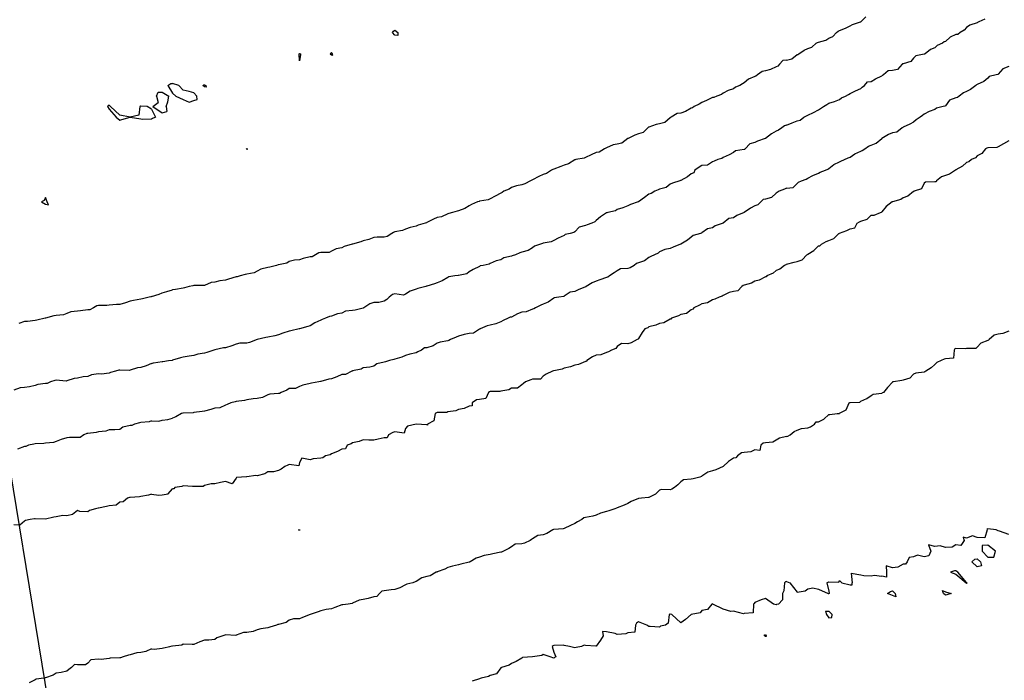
# Model space of a CAD drawing. Header units: inches. Extents: x 158323 to 160611, y 432808 to 437248.
# Tile 173 of 228: x 159688 to 159735, y 436860 to 436891. Entities that reach past the tile are written whole.
import ezdxf

# ---------------------------------------------------------------- set-up
doc = ezdxf.new("R2010")
doc.units = ezdxf.units.IN
doc.header["$MEASUREMENT"] = 0
doc.linetypes.add('CENTER', pattern=[0])
for name, color, linetype, lineweight in [('Hoogtelijn-bestaand 10.00 M', 7, 'Continuous', 15), ('Hoogtelijn-bestaand 11.00 M', 7, 'Continuous', 15), ('Hoogtelijn-bestaand 12.00 M', 7, 'Continuous', 15), ('Hoogtelijn-bestaand 6.00 M', 7, 'Continuous', 15), ('Hoogtelijn-bestaand 7.00 M', 7, 'Continuous', 15), ('Hoogtelijn-bestaand 8.00 M', 7, 'Continuous', 15), ('Hoogtelijn-bestaand 9.00 M', 7, 'Continuous', 15), ('Profielen', 3, 'Continuous', 60)]:
    doc.layers.add(name, color=color, linetype=linetype, lineweight=lineweight)

msp = doc.modelspace()

# ---------------------------------------------------------------- linework, layer by layer
at = {"layer": 'Hoogtelijn-bestaand 10.00 M', "color": 252, "linetype": 'Continuous', "lineweight": 25}
for p, q in [((159728.443, 436888.557, 10), (159728.75, 436888.711, 10)), ((159727.827, 436888.173, 10), (159727.931, 436888.25, 10)), ((159727.931, 436888.25, 10), (159728.077, 436888.423, 10)), ((159728.077, 436888.423, 10), (159728.25, 436888.443, 10)), ((159728.25, 436888.443, 10), (159728.443, 436888.557, 10)), ((159726.838, 436887.662, 10), (159727.038, 436887.75, 10)), ((159727.038, 436887.75, 10), (159727.177, 436887.823, 10)), ((159727.177, 436887.823, 10), (159727.25, 436887.865, 10)), ((159727.25, 436887.865, 10), (159727.508, 436887.992, 10)), ((159727.508, 436887.992, 10), (159727.75, 436888.103, 10)), ((159727.75, 436888.103, 10), (159727.827, 436888.173, 10)), ((159725.995, 436887.25, 10), (159726.155, 436887.345, 10)), ((159726.155, 436887.345, 10), (159726.25, 436887.422, 10)), ((159726.25, 436887.422, 10), (159726.511, 436887.489, 10)), ((159726.511, 436887.489, 10), (159726.75, 436887.583, 10)), ((159726.75, 436887.583, 10), (159726.838, 436887.662, 10)), ((159725.072, 436886.75, 10), (159725.185, 436886.815, 10)), ((159725.185, 436886.815, 10), (159725.25, 436886.845, 10)), ((159725.25, 436886.845, 10), (159725.529, 436886.971, 10)), ((159725.529, 436886.971, 10), (159725.75, 436887.098, 10)), ((159725.75, 436887.098, 10), (159725.845, 436887.155, 10)), ((159725.845, 436887.155, 10), (159725.995, 436887.25, 10)), ((159724.25, 436886.377, 10), (159724.519, 436886.482, 10)), ((159724.519, 436886.482, 10), (159724.75, 436886.586, 10)), ((159724.75, 436886.586, 10), (159724.89, 436886.61, 10)), ((159724.89, 436886.61, 10), (159725.072, 436886.75, 10)), ((159694.35, 436875.15, 10), (159694.75, 436875.202, 10)), ((159694.75, 436875.202, 10), (159694.785, 436875.215, 10)), ((159694.785, 436875.215, 10), (159695.054, 436875.25, 10)), ((159695.054, 436875.25, 10), (159695.223, 436875.277, 10)), ((159695.223, 436875.277, 10), (159695.25, 436875.279, 10)), ((159694.25, 436875.122, 10), (159694.35, 436875.15, 10))]:
    msp.add_line(p, q, dxfattribs=at)
for points in [[(159733.613, 436891.387, 10), (159733.334, 436891.25, 10), (159733.271, 436891.229, 10), (159733.25, 436891.214, 10), (159732.903, 436891.097, 10), (159732.75, 436890.982, 10), (159732.637, 436890.863, 10), (159732.454, 436890.75, 10), (159732.334, 436890.666, 10), (159732.25, 436890.657, 10), (159731.971, 436890.529, 10), (159731.75, 436890.321, 10), (159731.69, 436890.31, 10), (159731.619, 436890.25, 10), (159731.361, 436890.139, 10), (159731.25, 436890.032, 10), (159731.048, 436889.952, 10), (159730.803, 436889.75, 10), (159730.766, 436889.734, 10), (159730.75, 436889.724, 10), (159730.355, 436889.645, 10), (159730.25, 436889.533, 10), (159730.117, 436889.383, 10), (159729.75, 436889.279, 10), (159729.726, 436889.274, 10), (159729.715, 436889.25, 10), (159729.495, 436889.005, 10), (159729.25, 436888.956, 10), (159729.052, 436888.948, 10), (159728.825, 436888.75, 10), (159728.783, 436888.717, 10), (159728.75, 436888.711, 10)], [(159724.25, 436886.377, 10), (159724.15, 436886.35, 10), (159724.021, 436886.25, 10), (159723.863, 436886.137, 10), (159723.75, 436886.088, 10), (159723.534, 436885.966, 10), (159723.25, 436885.753, 10), (159723.248, 436885.753, 10), (159723.244, 436885.75, 10), (159722.882, 436885.619, 10), (159722.75, 436885.557, 10), (159722.513, 436885.487, 10), (159722.293, 436885.25, 10), (159722.274, 436885.226, 10), (159722.25, 436885.223, 10), (159721.839, 436885.161, 10), (159721.75, 436885.089, 10), (159721.53, 436884.97, 10), (159721.25, 436884.848, 10), (159721.196, 436884.804, 10), (159721.004, 436884.75, 10), (159720.823, 436884.677, 10), (159720.75, 436884.644, 10), (159720.507, 436884.493, 10), (159720.25, 436884.463, 10), (159720.116, 436884.384, 10), (159719.912, 436884.25, 10), (159719.876, 436884.124, 10), (159719.75, 436884.07, 10), (159719.562, 436883.938, 10), (159719.25, 436883.761, 10), (159719.244, 436883.756, 10), (159719.215, 436883.75, 10), (159718.861, 436883.639, 10), (159718.75, 436883.582, 10), (159718.565, 436883.435, 10), (159718.25, 436883.349, 10), (159718.184, 436883.316, 10), (159718.021, 436883.25, 10), (159717.849, 436883.151, 10), (159717.75, 436883.115, 10), (159717.537, 436882.963, 10), (159717.25, 436882.753, 10), (159717.248, 436882.752, 10), (159717.241, 436882.75, 10), (159716.87, 436882.63, 10), (159716.75, 436882.562, 10), (159716.523, 436882.477, 10), (159716.25, 436882.385, 10), (159716.166, 436882.334, 10), (159715.807, 436882.25, 10), (159715.762, 436882.238, 10), (159715.75, 436882.23, 10), (159715.454, 436882.046, 10), (159715.25, 436881.872, 10), (159715.185, 436881.815, 10), (159715.052, 436881.75, 10), (159714.833, 436881.667, 10), (159714.75, 436881.631, 10), (159714.447, 436881.553, 10), (159714.25, 436881.341, 10), (159714.198, 436881.302, 10), (159714.024, 436881.25, 10), (159713.795, 436881.205, 10), (159713.75, 436881.163, 10), (159713.466, 436881.034, 10), (159713.25, 436880.931, 10), (159713.132, 436880.868, 10), (159712.75, 436880.795, 10), (159712.719, 436880.781, 10), (159712.625, 436880.75, 10), (159712.342, 436880.658, 10), (159712.25, 436880.578, 10), (159712.04, 436880.46, 10), (159711.75, 436880.378, 10), (159711.658, 436880.342, 10), (159711.44, 436880.25, 10), (159711.292, 436880.208, 10), (159711.25, 436880.187, 10), (159710.899, 436880.101, 10), (159710.75, 436880.008, 10), (159710.53, 436879.97, 10), (159710.25, 436879.847, 10), (159710.195, 436879.805, 10), (159709.917, 436879.75, 10), (159709.777, 436879.723, 10), (159709.75, 436879.695, 10), (159709.45, 436879.55, 10), (159709.25, 436879.445, 10), (159709.149, 436879.351, 10), (159708.75, 436879.274, 10), (159708.733, 436879.267, 10), (159708.583, 436879.25, 10), (159708.291, 436879.21, 10), (159708.25, 436879.184, 10), (159707.978, 436879.022, 10), (159707.75, 436878.924, 10), (159707.621, 436878.879, 10), (159707.25, 436878.765, 10), (159707.24, 436878.761, 10), (159707.205, 436878.75, 10), (159706.837, 436878.664, 10), (159706.75, 436878.629, 10), (159706.47, 436878.53, 10), (159706.25, 436878.39, 10), (159706.153, 436878.347, 10), (159705.75, 436878.404, 10), (159705.632, 436878.368, 10), (159705.474, 436878.25, 10), (159705.368, 436878.132, 10), (159705.25, 436878.061, 10), (159704.996, 436878.004, 10), (159704.75, 436877.989, 10), (159704.573, 436877.927, 10), (159704.284, 436877.75, 10), (159704.261, 436877.739, 10), (159704.25, 436877.735, 10), (159703.868, 436877.633, 10), (159703.75, 436877.625, 10), (159703.419, 436877.581, 10), (159703.25, 436877.496, 10), (159703.034, 436877.466, 10), (159702.75, 436877.358, 10), (159702.665, 436877.335, 10), (159702.464, 436877.25, 10), (159702.31, 436877.19, 10), (159702.25, 436877.165, 10), (159701.963, 436877.037, 10), (159701.75, 436876.896, 10), (159701.642, 436876.858, 10), (159701.25, 436876.758, 10), (159701.245, 436876.755, 10), (159701.224, 436876.75, 10), (159700.839, 436876.661, 10), (159700.75, 436876.647, 10), (159700.449, 436876.551, 10), (159700.25, 436876.467, 10), (159700.071, 436876.429, 10), (159699.75, 436876.359, 10), (159699.658, 436876.342, 10), (159699.25, 436876.253, 10), (159699.248, 436876.252, 10), (159699.243, 436876.25, 10), (159698.888, 436876.112, 10), (159698.75, 436876.081, 10), (159698.432, 436876.068, 10), (159698.25, 436876.023, 10), (159698.051, 436875.949, 10), (159697.75, 436875.859, 10), (159697.653, 436875.847, 10), (159697.25, 436875.767, 10), (159697.238, 436875.762, 10), (159697.203, 436875.75, 10), (159696.866, 436875.634, 10), (159696.75, 436875.605, 10), (159696.439, 436875.562, 10), (159696.25, 436875.5, 10), (159696.039, 436875.461, 10), (159695.75, 436875.42, 10), (159695.623, 436875.377, 10), (159695.25, 436875.279, 10)], [(159694.25, 436875.122, 10), (159694, 436875, 10), (159693.75, 436874.922, 10), (159693.589, 436874.911, 10), (159693.25, 436874.796, 10), (159693.215, 436874.785, 10), (159692.75, 436874.802, 10), (159692.704, 436874.796, 10), (159692.554, 436874.75, 10), (159692.316, 436874.684, 10), (159692.25, 436874.665, 10), (159691.891, 436874.609, 10), (159691.75, 436874.619, 10), (159691.415, 436874.585, 10), (159691.25, 436874.507, 10), (159691.018, 436874.482, 10), (159690.75, 436874.429, 10), (159690.597, 436874.403, 10), (159690.25, 436874.296, 10), (159690.219, 436874.281, 10), (159689.75, 436874.323, 10), (159689.691, 436874.309, 10), (159689.479, 436874.25, 10), (159689.324, 436874.176, 10), (159689.25, 436874.176, 10), (159688.877, 436874.123, 10), (159688.75, 436874.08, 10), (159688.493, 436874.007, 10), (159688.25, 436873.98, 10), (159688.042, 436873.958, 10), (159687.75, 436873.857, 10)]]:
    msp.add_polyline3d(points, dxfattribs=at)
at = {"layer": 'Hoogtelijn-bestaand 11.00 M', "color": 252, "linetype": 'Continuous', "lineweight": 25}
for p, q in [((159727.75, 436891.254, 11), (159728, 436891.5, 11)), ((159727.038, 436890.962, 11), (159727.25, 436891.073, 11)), ((159727.25, 436891.073, 11), (159727.364, 436891.136, 11)), ((159727.364, 436891.136, 11), (159727.74, 436891.25, 11)), ((159727.74, 436891.25, 11), (159727.748, 436891.252, 11)), ((159727.748, 436891.252, 11), (159727.75, 436891.254, 11)), ((159726.25, 436890.491, 11), (159726.434, 436890.566, 11)), ((159726.434, 436890.566, 11), (159726.602, 436890.75, 11)), ((159726.602, 436890.75, 11), (159726.688, 436890.812, 11)), ((159726.688, 436890.812, 11), (159726.75, 436890.855, 11)), ((159726.75, 436890.855, 11), (159727.038, 436890.962, 11)), ((159725.25, 436890, 11), (159725.439, 436890.061, 11)), ((159725.439, 436890.061, 11), (159725.648, 436890.25, 11)), ((159725.648, 436890.25, 11), (159725.714, 436890.286, 11)), ((159725.714, 436890.286, 11), (159725.75, 436890.301, 11)), ((159725.75, 436890.301, 11), (159726.104, 436890.396, 11)), ((159726.104, 436890.396, 11), (159726.25, 436890.491, 11)), ((159724.495, 436889.505, 11), (159724.75, 436889.707, 11)), ((159724.75, 436889.707, 11), (159724.78, 436889.72, 11)), ((159724.78, 436889.72, 11), (159724.825, 436889.75, 11)), ((159724.825, 436889.75, 11), (159725.079, 436889.921, 11)), ((159725.079, 436889.921, 11), (159725.25, 436890, 11)), ((159724.25, 436889.446, 11), (159724.495, 436889.505, 11)), ((159694.609, 436878.391, 11), (159694.75, 436878.451, 11)), ((159694.75, 436878.451, 11), (159694.98, 436878.52, 11)), ((159694.98, 436878.52, 11), (159695.25, 436878.602, 11)), ((159694.25, 436878.273, 11), (159694.609, 436878.391, 11))]:
    msp.add_line(p, q, dxfattribs=at)
for points in [[(159724.25, 436889.446, 11), (159724.068, 436889.432, 11), (159723.911, 436889.25, 11), (159723.841, 436889.159, 11), (159723.75, 436889.128, 11), (159723.492, 436889.008, 11), (159723.25, 436888.945, 11), (159723.094, 436888.906, 11), (159722.881, 436888.75, 11), (159722.802, 436888.698, 11), (159722.75, 436888.672, 11), (159722.448, 436888.552, 11), (159722.25, 436888.376, 11), (159722.172, 436888.328, 11), (159722.037, 436888.25, 11), (159721.835, 436888.165, 11), (159721.75, 436888.094, 11), (159721.492, 436888.008, 11), (159721.25, 436887.891, 11), (159721.172, 436887.828, 11), (159720.953, 436887.75, 11), (159720.815, 436887.685, 11), (159720.75, 436887.675, 11), (159720.461, 436887.539, 11), (159720.25, 436887.443, 11), (159720.125, 436887.375, 11), (159719.888, 436887.25, 11), (159719.806, 436887.194, 11), (159719.75, 436887.179, 11), (159719.479, 436887.021, 11), (159719.25, 436886.946, 11), (159719.075, 436886.925, 11), (159718.801, 436886.75, 11), (159718.768, 436886.732, 11), (159718.75, 436886.719, 11), (159718.495, 436886.505, 11), (159718.25, 436886.446, 11), (159718.09, 436886.411, 11), (159717.75, 436886.281, 11), (159717.727, 436886.273, 11), (159717.696, 436886.25, 11), (159717.479, 436886.021, 11), (159717.25, 436885.969, 11), (159717.09, 436885.91, 11), (159716.769, 436885.75, 11), (159716.757, 436885.744, 11), (159716.75, 436885.74, 11), (159716.47, 436885.53, 11), (159716.25, 436885.473, 11), (159716.058, 436885.443, 11), (159715.75, 436885.299, 11), (159715.715, 436885.285, 11), (159715.642, 436885.25, 11), (159715.396, 436885.104, 11), (159715.25, 436885.078, 11), (159715.023, 436884.977, 11), (159714.75, 436884.843, 11), (159714.685, 436884.815, 11), (159714.295, 436884.75, 11), (159714.258, 436884.742, 11), (159714.25, 436884.74, 11), (159713.95, 436884.55, 11), (159713.75, 436884.487, 11), (159713.58, 436884.42, 11), (159713.25, 436884.297, 11), (159713.216, 436884.284, 11), (159713.143, 436884.25, 11), (159712.905, 436884.095, 11), (159712.75, 436884.047, 11), (159712.553, 436883.947, 11), (159712.25, 436883.799, 11), (159712.218, 436883.782, 11), (159712.155, 436883.75, 11), (159711.892, 436883.608, 11), (159711.75, 436883.562, 11), (159711.49, 436883.51, 11), (159711.25, 436883.43, 11), (159711.154, 436883.346, 11), (159710.902, 436883.25, 11), (159710.808, 436883.192, 11), (159710.75, 436883.167, 11), (159710.481, 436883.019, 11), (159710.25, 436882.9, 11), (159710.153, 436882.847, 11), (159709.75, 436882.786, 11), (159709.725, 436882.775, 11), (159709.649, 436882.75, 11), (159709.37, 436882.63, 11), (159709.25, 436882.563, 11), (159709.06, 436882.44, 11), (159708.75, 436882.324, 11), (159708.693, 436882.307, 11), (159708.474, 436882.25, 11), (159708.303, 436882.197, 11), (159708.25, 436882.18, 11), (159707.955, 436882.045, 11), (159707.75, 436882.017, 11), (159707.565, 436881.935, 11), (159707.25, 436881.769, 11), (159707.235, 436881.765, 11), (159707.182, 436881.75, 11), (159706.851, 436881.649, 11), (159706.75, 436881.605, 11), (159706.467, 436881.533, 11), (159706.25, 436881.464, 11), (159706.101, 436881.399, 11), (159705.75, 436881.328, 11), (159705.69, 436881.31, 11), (159705.602, 436881.25, 11), (159705.388, 436881.112, 11), (159705.25, 436881.077, 11), (159704.918, 436881.083, 11), (159704.75, 436881.06, 11), (159704.52, 436880.98, 11), (159704.25, 436880.905, 11), (159704.14, 436880.86, 11), (159703.75, 436880.755, 11), (159703.745, 436880.755, 11), (159703.73, 436880.75, 11), (159703.36, 436880.64, 11), (159703.25, 436880.582, 11), (159702.97, 436880.53, 11), (159702.75, 436880.418, 11), (159702.646, 436880.354, 11), (159702.25, 436880.357, 11), (159702.162, 436880.338, 11), (159702.003, 436880.25, 11), (159701.844, 436880.156, 11), (159701.75, 436880.15, 11), (159701.421, 436880.079, 11), (159701.25, 436880.005, 11), (159701, 436880, 11), (159700.75, 436879.932, 11), (159700.638, 436879.862, 11), (159700.25, 436879.77, 11), (159700.231, 436879.769, 11), (159700.158, 436879.75, 11), (159699.84, 436879.66, 11), (159699.75, 436879.647, 11), (159699.424, 436879.576, 11), (159699.25, 436879.481, 11), (159699.096, 436879.404, 11), (159698.75, 436879.339, 11), (159698.68, 436879.32, 11), (159698.443, 436879.25, 11), (159698.295, 436879.205, 11), (159698.25, 436879.202, 11), (159697.896, 436879.105, 11), (159697.75, 436879.058, 11), (159697.478, 436879.022, 11), (159697.25, 436878.965, 11), (159697.064, 436878.936, 11), (159696.75, 436878.805, 11), (159696.7, 436878.8, 11), (159696.25, 436878.806, 11), (159696.211, 436878.789, 11), (159696.028, 436878.75, 11), (159695.805, 436878.695, 11), (159695.75, 436878.677, 11), (159695.383, 436878.617, 11), (159695.25, 436878.602, 11)], [(159694.25, 436878.273, 11), (159694.229, 436878.271, 11), (159694.15, 436878.25, 11), (159693.833, 436878.167, 11), (159693.75, 436878.149, 11), (159693.409, 436878.091, 11), (159693.25, 436878.055, 11), (159693.025, 436877.975, 11), (159692.75, 436877.906, 11), (159692.605, 436877.895, 11), (159692.25, 436877.873, 11), (159692.15, 436877.85, 11), (159691.75, 436877.85, 11), (159691.667, 436877.833, 11), (159691.51, 436877.75, 11), (159691.346, 436877.654, 11), (159691.25, 436877.646, 11), (159690.892, 436877.608, 11), (159690.75, 436877.581, 11), (159690.446, 436877.554, 11), (159690.25, 436877.474, 11), (159690.093, 436877.407, 11), (159689.75, 436877.385, 11), (159689.642, 436877.359, 11), (159689.25, 436877.256, 11), (159689.245, 436877.255, 11), (159689.224, 436877.25, 11), (159688.843, 436877.157, 11), (159688.75, 436877.142, 11), (159688.394, 436877.106, 11), (159688.25, 436877.106, 11), (159687.99, 436877.01, 11)]]:
    msp.add_polyline3d(points, dxfattribs=at)
at = {"layer": 'Hoogtelijn-bestaand 12.00 M', "color": 252, "linetype": 'Continuous', "lineweight": 25}
for p, q in [((159695.025, 436888.25, 12), (159695.159, 436888.341, 12)), ((159695.025, 436888.25, 12), (159695.25, 436887.89, 12)), ((159695.159, 436888.341, 12), (159695.25, 436888.341, 12)), ((159694.49, 436887.75, 12), (159694.561, 436887.94, 12)), ((159694.49, 436887.75, 12), (159694.561, 436887.439, 12)), ((159694.561, 436887.94, 12), (159694.75, 436887.931, 12)), ((159694.75, 436887.931, 12), (159695.07, 436887.75, 12)), ((159695.022, 436887.478, 12), (159695.07, 436887.75, 12)), ((159694.312, 436887.25, 12), (159694.561, 436887.439, 12)), ((159694.95, 436887.25, 12), (159695.022, 436887.478, 12)), ((159694.25, 436887.125, 12), (159694.438, 436886.75, 12)), ((159694.312, 436887.25, 12), (159694.75, 436886.958, 12)), ((159694.75, 436886.958, 12), (159694.976, 436887.024, 12)), ((159694.95, 436887.25, 12), (159694.976, 436887.024, 12)), ((159694.25, 436886.675, 12), (159694.298, 436886.703, 12)), ((159694.298, 436886.703, 12), (159694.438, 436886.75, 12))]:
    msp.add_line(p, q, dxfattribs=at)
for points in [[(159705.636, 436890.75, 12), (159705.679, 436890.821, 12), (159705.75, 436890.857, 12), (159705.888, 436890.75, 12), (159705.89, 436890.61, 12), (159705.75, 436890.628, 12)], [(159701.228, 436889.75, 12), (159701.237, 436889.763, 12), (159701.25, 436889.764, 12), (159701.29, 436889.75, 12), (159701.284, 436889.716, 12), (159701.25, 436889.417, 12)], [(159702.685, 436889.75, 12), (159702.75, 436889.691, 12), (159702.817, 436889.683, 12), (159702.796, 436889.75, 12), (159702.75, 436889.81, 12), (159702.727, 436889.773, 12)], [(159696.675, 436888.25, 12), (159696.722, 436888.278, 12), (159696.75, 436888.279, 12), (159696.815, 436888.25, 12), (159696.83, 436888.17, 12), (159696.75, 436888.183, 12)], [(159692.174, 436887.25, 12), (159692.25, 436887.128, 12), (159692.583, 436886.75, 12), (159692.75, 436886.618, 12), (159692.852, 436886.649, 12), (159693.25, 436886.75, 12), (159692.75, 436886.843, 12), (159692.314, 436887.25, 12), (159692.25, 436887.315, 12), (159692.209, 436887.291, 12)], [(159698.736, 436885.25, 12), (159698.739, 436885.261, 12), (159698.75, 436885.265, 12), (159698.767, 436885.25, 12), (159698.767, 436885.233, 12), (159698.75, 436885.231, 12)], [(159689.055, 436882.75, 12), (159689.25, 436882.644, 12), (159689.39, 436882.61, 12), (159689.33, 436882.75, 12), (159689.25, 436882.956, 12), (159689.184, 436882.816, 12)]]:
    msp.add_polyline3d(points, close=True, dxfattribs=at)
for points in [[(159695.25, 436887.89, 12), (159695.402, 436887.75, 12), (159695.75, 436887.583, 12), (159696.036, 436887.464, 12), (159696.25, 436887.536, 12), (159696.405, 436887.595, 12), (159696.393, 436887.75, 12), (159696.25, 436887.905, 12), (159696.036, 436887.964, 12), (159695.75, 436888.036, 12), (159695.55, 436888.25, 12), (159695.25, 436888.341, 12)], [(159694.25, 436887.125, 12), (159694.05, 436887.25, 12), (159693.75, 436887.269, 12), (159693.732, 436887.268, 12), (159693.706, 436887.25, 12), (159693.648, 436886.852, 12), (159693.25, 436886.75, 12), (159693.75, 436886.669, 12), (159693.845, 436886.655, 12), (159694.25, 436886.675, 12)]]:
    msp.add_polyline3d(points, dxfattribs=at)
at = {"layer": 'Hoogtelijn-bestaand 6.00 M', "color": 252, "linetype": 'Continuous', "lineweight": 25}
for p, q in [((159727.294, 436865.206, 6), (159727.354, 436864.75, 6)), ((159727.294, 436865.206, 6), (159727.75, 436865.125, 6)), ((159727.75, 436865.125, 6), (159727.906, 436865.094, 6)), ((159727.906, 436865.094, 6), (159728.25, 436865.087, 6)), ((159728.25, 436865.087, 6), (159728.386, 436865.114, 6)), ((159728.386, 436865.114, 6), (159728.75, 436865.068, 6)), ((159724.25, 436864.817, 6), (159724.401, 436864.75, 6)), ((159724.401, 436864.75, 6), (159724.75, 436864.308, 6)), ((159725.121, 436864.379, 6), (159725.25, 436864.472, 6)), ((159725.25, 436864.472, 6), (159725.488, 436864.512, 6)), ((159725.488, 436864.512, 6), (159725.75, 436864.446, 6)), ((159726.155, 436864.75, 6), (159726.211, 436864.789, 6)), ((159726.155, 436864.75, 6), (159726.25, 436864.35, 6)), ((159726.211, 436864.789, 6), (159726.25, 436864.792, 6)), ((159726.25, 436864.792, 6), (159726.718, 436864.783, 6)), ((159726.718, 436864.783, 6), (159726.75, 436864.857, 6)), ((159726.75, 436864.857, 6), (159726.857, 436864.75, 6)), ((159726.857, 436864.75, 6), (159727.25, 436864.663, 6)), ((159727.25, 436864.663, 6), (159727.35, 436864.65, 6)), ((159727.35, 436864.65, 6), (159727.354, 436864.75, 6)), ((159724.75, 436864.308, 6), (159725.121, 436864.379, 6)), ((159725.75, 436864.446, 6), (159726.208, 436864.25, 6)), ((159726.208, 436864.25, 6), (159726.25, 436864.242, 6)), ((159726.25, 436864.35, 6), (159726.265, 436864.25, 6)), ((159726.25, 436864.242, 6), (159726.261, 436864.239, 6)), ((159726.261, 436864.239, 6), (159726.265, 436864.25, 6)), ((159726.083, 436863.417, 6), (159726.25, 436863.406, 6)), ((159726.083, 436863.417, 6), (159726.128, 436863.25, 6)), ((159726.128, 436863.25, 6), (159726.25, 436863.104, 6)), ((159726.25, 436863.406, 6), (159726.406, 436863.25, 6)), ((159726.25, 436863.104, 6), (159726.382, 436863.118, 6)), ((159726.382, 436863.118, 6), (159726.406, 436863.25, 6))]:
    msp.add_line(p, q, dxfattribs=at)
for points in [[(159734.75, 436867.042, 6), (159734.312, 436867.188, 6), (159734.25, 436867.208, 6), (159734.15, 436867.25, 6), (159733.75, 436867.299, 6), (159733.706, 436867.294, 6), (159733.718, 436867.25, 6), (159733.617, 436866.883, 6), (159733.25, 436866.896, 6), (159733.028, 436866.972, 6), (159732.75, 436866.855, 6), (159732.596, 436866.904, 6), (159732.645, 436866.75, 6), (159732.484, 436866.516, 6), (159732.25, 436866.544, 6), (159732.065, 436866.435, 6), (159731.75, 436866.415, 6), (159731.507, 436866.493, 6), (159731.25, 436866.462, 6), (159730.952, 436866.548, 6), (159731.066, 436866.25, 6), (159730.974, 436866.026, 6), (159730.75, 436865.974, 6), (159730.435, 436866.065, 6), (159730.25, 436865.976, 6), (159730.044, 436865.956, 6), (159729.943, 436865.75, 6), (159729.87, 436865.63, 6), (159729.75, 436865.628, 6), (159729.503, 436865.497, 6), (159729.25, 436865.462, 6), (159728.946, 436865.554, 6), (159728.976, 436865.25, 6), (159728.976, 436865.024, 6), (159728.75, 436865.068, 6)], [(159724.25, 436864.817, 6), (159724.196, 436864.804, 6), (159724.146, 436864.75, 6), (159724.123, 436864.378, 6), (159724.053, 436864.25, 6), (159724.053, 436863.947, 6), (159723.868, 436863.75, 6), (159723.774, 436863.726, 6), (159723.75, 436863.719, 6), (159723.632, 436863.75, 6), (159723.25, 436864.01, 6), (159723.053, 436863.947, 6), (159722.75, 436863.815, 6), (159722.72, 436863.78, 6), (159722.685, 436863.75, 6), (159722.667, 436863.333, 6), (159722.25, 436863.295, 6), (159722.208, 436863.292, 6), (159721.75, 436863.417, 6), (159721.609, 436863.391, 6), (159721.25, 436863.5, 6), (159720.767, 436863.75, 6), (159720.75, 436863.758, 6), (159720.745, 436863.756, 6), (159720.724, 436863.75, 6), (159720.515, 436863.485, 6), (159720.25, 436863.44, 6), (159720.168, 436863.332, 6), (159719.75, 436863.25, 6), (159719.479, 436863.021, 6), (159719.25, 436862.857, 6), (159718.827, 436863.25, 6), (159718.75, 436863.265, 6), (159718.737, 436863.263, 6), (159718.7, 436863.25, 6), (159718.659, 436862.841, 6), (159718.528, 436862.75, 6), (159718.301, 436862.699, 6), (159718.25, 436862.664, 6), (159717.805, 436862.695, 6), (159717.75, 436862.682, 6), (159717.656, 436862.75, 6), (159717.25, 436862.909, 6), (159717.16, 436862.84, 6), (159717.109, 436862.75, 6), (159717.087, 436862.413, 6), (159716.75, 436862.383, 6), (159716.661, 436862.339, 6), (159716.25, 436862.307, 6), (159716.147, 436862.353, 6), (159715.75, 436862.436, 6), (159715.555, 436862.445, 6), (159715.59, 436862.25, 6), (159715.455, 436862.045, 6), (159715.25, 436861.764, 6), (159715.239, 436861.761, 6), (159714.75, 436861.792, 6), (159714.695, 436861.805, 6), (159714.568, 436861.75, 6), (159714.312, 436861.688, 6), (159714.25, 436861.679, 6), (159714, 436861.75, 6), (159713.75, 436861.795, 6), (159713.7, 436861.8, 6), (159713.25, 436861.787, 6), (159713.228, 436861.772, 6), (159713.172, 436861.75, 6), (159713.25, 436861.472, 6), (159713.345, 436861.25, 6), (159713.281, 436861.219, 6), (159713.25, 436861.199, 6), (159713.083, 436861.25, 6), (159712.75, 436861.364, 6), (159712.682, 436861.318, 6), (159712.25, 436861.25, 6), (159711.783, 436861.218, 6), (159711.75, 436861.195, 6), (159711.471, 436861.029, 6), (159711.25, 436860.943, 6), (159711.143, 436860.857, 6), (159710.789, 436860.75, 6), (159710.763, 436860.737, 6), (159710.75, 436860.731, 6), (159710.549, 436860.452, 6), (159710.25, 436860.372, 6), (159710.177, 436860.323, 6), (159709.821, 436860.25, 6), (159709.771, 436860.229, 6), (159709.75, 436860.22, 6), (159709.398, 436860.102, 6)]]:
    msp.add_polyline3d(points, dxfattribs=at)
for points in [[(159733.481, 436866.519, 6), (159733.495, 436866.25, 6), (159733.75, 436865.964, 6), (159734.036, 436865.964, 6), (159734.119, 436866.25, 6), (159733.75, 436866.536, 6)], [(159733, 436865.75, 6), (159733.136, 436865.864, 6), (159733.25, 436865.885, 6), (159733.411, 436865.75, 6), (159733.45, 436865.55, 6), (159733.25, 436865.512, 6)], [(159732, 436865.25, 6), (159732.25, 436865.167, 6), (159732.731, 436864.75, 6), (159732.75, 436864.742, 6), (159732.762, 436864.738, 6), (159732.774, 436864.75, 6), (159732.75, 436864.769, 6), (159732.333, 436865.25, 6), (159732.25, 436865.316, 6), (159732.18, 436865.32, 6)], [(159729.013, 436864.25, 6), (159729.158, 436864.342, 6), (159729.25, 436864.372, 6), (159729.382, 436864.25, 6), (159729.417, 436864.083, 6), (159729.25, 436864.16, 6)], [(159731.618, 436864.382, 6), (159731.75, 436864.333, 6), (159732.031, 436864.25, 6), (159731.817, 436864.183, 6), (159731.75, 436864.164, 6), (159731.662, 436864.25, 6)], [(159723.205, 436862.295, 6), (159723.25, 436862.287, 6), (159723.286, 436862.25, 6), (159723.281, 436862.219, 6), (159723.25, 436862.216, 6), (159723.214, 436862.25, 6)]]:
    msp.add_polyline3d(points, close=True, dxfattribs=at)
at = {"layer": 'Hoogtelijn-bestaand 7.00 M', "color": 252, "linetype": 'Continuous', "lineweight": 25}
for p, q in [((159727.71, 436873.29, 7), (159727.75, 436873.332, 7)), ((159727.75, 436873.332, 7), (159728.039, 436873.461, 7)), ((159728.039, 436873.461, 7), (159728.25, 436873.598, 7)), ((159728.25, 436873.598, 7), (159728.338, 436873.662, 7)), ((159728.338, 436873.662, 7), (159728.75, 436873.717, 7)), ((159726.75, 436872.762, 7), (159727.068, 436872.932, 7)), ((159727.068, 436872.932, 7), (159727.209, 436873.25, 7)), ((159727.209, 436873.25, 7), (159727.234, 436873.266, 7)), ((159727.234, 436873.266, 7), (159727.25, 436873.272, 7)), ((159727.25, 436873.272, 7), (159727.71, 436873.29, 7)), ((159725.75, 436872.361, 7), (159726.016, 436872.484, 7)), ((159726.016, 436872.484, 7), (159726.25, 436872.71, 7)), ((159726.25, 436872.71, 7), (159726.29, 436872.71, 7)), ((159726.29, 436872.71, 7), (159726.639, 436872.75, 7)), ((159726.639, 436872.75, 7), (159726.744, 436872.756, 7)), ((159726.744, 436872.756, 7), (159726.75, 436872.762, 7)), ((159724.602, 436871.898, 7), (159724.75, 436871.965, 7)), ((159724.75, 436871.965, 7), (159724.961, 436872.039, 7)), ((159724.961, 436872.039, 7), (159725.25, 436872.07, 7)), ((159725.25, 436872.07, 7), (159725.38, 436872.12, 7)), ((159725.38, 436872.12, 7), (159725.564, 436872.25, 7)), ((159725.564, 436872.25, 7), (159725.649, 436872.351, 7)), ((159725.649, 436872.351, 7), (159725.75, 436872.361, 7)), ((159724.25, 436871.658, 7), (159724.312, 436871.688, 7)), ((159724.312, 436871.688, 7), (159724.424, 436871.75, 7)), ((159724.424, 436871.75, 7), (159724.602, 436871.898, 7)), ((159694.75, 436861.667, 7), (159694.821, 436861.679, 7)), ((159694.821, 436861.679, 7), (159695.119, 436861.75, 7)), ((159695.119, 436861.75, 7), (159695.232, 436861.768, 7)), ((159695.232, 436861.768, 7), (159695.25, 436861.766, 7)), ((159694.25, 436861.635, 7), (159694.382, 436861.619, 7)), ((159694.382, 436861.619, 7), (159694.75, 436861.667, 7))]:
    msp.add_line(p, q, dxfattribs=at)
for points in [[(159734.75, 436876.64, 7), (159734.461, 436876.539, 7), (159734.25, 436876.502, 7), (159734.05, 436876.45, 7), (159733.815, 436876.25, 7), (159733.781, 436876.219, 7), (159733.75, 436876.206, 7), (159733.422, 436876.079, 7), (159733.25, 436875.892, 7), (159733.181, 436875.819, 7), (159732.75, 436875.819, 7), (159732.687, 436875.813, 7), (159732.25, 436875.816, 7), (159732.2, 436875.8, 7), (159732.159, 436875.75, 7), (159732.131, 436875.369, 7), (159731.75, 436875.337, 7), (159731.687, 436875.313, 7), (159731.548, 436875.25, 7), (159731.346, 436875.154, 7), (159731.25, 436875.066, 7), (159731.086, 436874.914, 7), (159730.829, 436874.75, 7), (159730.781, 436874.719, 7), (159730.75, 436874.705, 7), (159730.348, 436874.652, 7), (159730.25, 436874.616, 7), (159730.071, 436874.429, 7), (159729.75, 436874.321, 7), (159729.694, 436874.306, 7), (159729.3, 436874.25, 7), (159729.259, 436874.241, 7), (159729.25, 436874.226, 7), (159729.023, 436873.977, 7), (159728.826, 436873.75, 7), (159728.773, 436873.727, 7), (159728.75, 436873.717, 7)], [(159724.25, 436871.658, 7), (159723.919, 436871.581, 7), (159723.75, 436871.493, 7), (159723.599, 436871.401, 7), (159723.25, 436871.368, 7), (159723.149, 436871.351, 7), (159723.026, 436871.25, 7), (159722.994, 436871.006, 7), (159722.75, 436871.028, 7), (159722.566, 436870.934, 7), (159722.25, 436870.911, 7), (159722.113, 436870.887, 7), (159721.927, 436870.75, 7), (159721.847, 436870.653, 7), (159721.75, 436870.638, 7), (159721.509, 436870.491, 7), (159721.262, 436870.25, 7), (159721.256, 436870.244, 7), (159721.25, 436870.24, 7), (159720.909, 436870.091, 7), (159720.75, 436870.037, 7), (159720.527, 436869.973, 7), (159720.25, 436869.786, 7), (159720.229, 436869.771, 7), (159720.159, 436869.75, 7), (159719.831, 436869.67, 7), (159719.75, 436869.648, 7), (159719.38, 436869.62, 7), (159719.25, 436869.516, 7), (159719.112, 436869.388, 7), (159718.954, 436869.25, 7), (159718.828, 436869.172, 7), (159718.75, 436869.146, 7), (159718.339, 436869.161, 7), (159718.25, 436869.126, 7), (159718.052, 436868.948, 7), (159717.75, 436868.78, 7), (159717.723, 436868.777, 7), (159717.4, 436868.75, 7), (159717.26, 436868.74, 7), (159717.25, 436868.739, 7), (159716.907, 436868.593, 7), (159716.75, 436868.504, 7), (159716.583, 436868.417, 7), (159716.25, 436868.291, 7), (159716.217, 436868.283, 7), (159716.135, 436868.25, 7), (159715.847, 436868.153, 7), (159715.75, 436868.127, 7), (159715.465, 436868.035, 7), (159715.25, 436867.946, 7), (159715.096, 436867.904, 7), (159714.75, 436867.831, 7), (159714.673, 436867.827, 7), (159714.586, 436867.75, 7), (159714.373, 436867.627, 7), (159714.25, 436867.555, 7), (159714.043, 436867.457, 7), (159713.75, 436867.314, 7), (159713.699, 436867.301, 7), (159713.25, 436867.267, 7), (159713.235, 436867.265, 7), (159713.211, 436867.25, 7), (159712.92, 436867.08, 7), (159712.75, 436867.018, 7), (159712.505, 436866.995, 7), (159712.25, 436866.826, 7), (159712.207, 436866.793, 7), (159712.145, 436866.75, 7), (159711.875, 436866.625, 7), (159711.75, 436866.597, 7), (159711.424, 436866.576, 7), (159711.25, 436866.452, 7), (159711.135, 436866.366, 7), (159710.88, 436866.25, 7), (159710.792, 436866.208, 7), (159710.75, 436866.203, 7), (159710.372, 436866.128, 7), (159710.25, 436866.092, 7), (159709.964, 436866.036, 7), (159709.75, 436865.971, 7), (159709.589, 436865.911, 7), (159709.312, 436865.75, 7), (159709.27, 436865.73, 7), (159709.25, 436865.722, 7), (159708.865, 436865.635, 7), (159708.75, 436865.594, 7), (159708.466, 436865.534, 7), (159708.25, 436865.471, 7), (159708.104, 436865.396, 7), (159707.75, 436865.265, 7), (159707.738, 436865.262, 7), (159707.706, 436865.25, 7), (159707.421, 436865.079, 7), (159707.25, 436865.053, 7), (159707.018, 436864.982, 7), (159706.75, 436864.81, 7), (159706.704, 436864.796, 7), (159706.589, 436864.75, 7), (159706.313, 436864.687, 7), (159706.25, 436864.654, 7), (159705.988, 436864.512, 7), (159705.75, 436864.442, 7), (159705.573, 436864.427, 7), (159705.25, 436864.377, 7), (159705.135, 436864.365, 7), (159705.026, 436864.25, 7), (159704.889, 436864.111, 7), (159704.75, 436864.082, 7), (159704.484, 436864.016, 7), (159704.25, 436863.963, 7), (159704.063, 436863.937, 7), (159703.75, 436863.784, 7), (159703.729, 436863.771, 7), (159703.536, 436863.75, 7), (159703.286, 436863.715, 7), (159703.25, 436863.713, 7), (159702.909, 436863.591, 7), (159702.75, 436863.527, 7), (159702.507, 436863.494, 7), (159702.25, 436863.427, 7), (159702.126, 436863.374, 7), (159701.75, 436863.25, 7), (159701.383, 436863.117, 7), (159701.25, 436863.055, 7), (159700.954, 436863.046, 7), (159700.75, 436862.991, 7), (159700.616, 436862.884, 7), (159700.25, 436862.779, 7), (159700.223, 436862.777, 7), (159700.153, 436862.75, 7), (159699.841, 436862.659, 7), (159699.75, 436862.63, 7), (159699.424, 436862.576, 7), (159699.25, 436862.523, 7), (159699.048, 436862.452, 7), (159698.75, 436862.402, 7), (159698.596, 436862.404, 7), (159698.25, 436862.273, 7), (159698.233, 436862.267, 7), (159697.75, 436862.287, 7), (159697.719, 436862.281, 7), (159697.622, 436862.25, 7), (159697.346, 436862.154, 7), (159697.25, 436862.079, 7), (159696.963, 436862.037, 7), (159696.75, 436862.042, 7), (159696.542, 436861.958, 7), (159696.25, 436861.844, 7), (159696.166, 436861.834, 7), (159695.75, 436861.85, 7), (159695.688, 436861.812, 7), (159695.25, 436861.766, 7)], [(159694.25, 436861.635, 7), (159693.992, 436861.508, 7), (159693.75, 436861.462, 7), (159693.554, 436861.446, 7), (159693.25, 436861.352, 7), (159693.171, 436861.329, 7), (159692.922, 436861.25, 7), (159692.793, 436861.207, 7), (159692.75, 436861.201, 7), (159692.307, 436861.193, 7), (159692.25, 436861.177, 7), (159691.874, 436861.126, 7), (159691.75, 436861.146, 7), (159691.392, 436861.108, 7), (159691.25, 436860.961, 7), (159691.131, 436860.869, 7), (159690.75, 436860.884, 7), (159690.614, 436860.886, 7), (159690.477, 436860.75, 7), (159690.345, 436860.655, 7), (159690.25, 436860.571, 7), (159689.985, 436860.515, 7), (159689.75, 436860.482, 7), (159689.612, 436860.388, 7), (159689.25, 436860.264, 7), (159689.237, 436860.263, 7), (159689.162, 436860.25, 7), (159688.807, 436860.193, 7), (159688.75, 436860.161, 7), (159688.477, 436860.023, 7)]]:
    msp.add_polyline3d(points, dxfattribs=at)
at = {"layer": 'Hoogtelijn-bestaand 8.00 M', "color": 252, "linetype": 'Continuous', "lineweight": 25}
for p, q in [((159728.381, 436882.119, 8), (159728.685, 436882.25, 8)), ((159728.685, 436882.25, 8), (159728.74, 436882.26, 8)), ((159728.74, 436882.26, 8), (159728.75, 436882.281, 8)), ((159727.469, 436881.531, 8), (159727.591, 436881.75, 8)), ((159727.591, 436881.75, 8), (159727.697, 436881.803, 8)), ((159727.697, 436881.803, 8), (159727.75, 436881.836, 8)), ((159727.75, 436881.836, 8), (159728.062, 436881.938, 8)), ((159728.062, 436881.938, 8), (159728.25, 436882.125, 8)), ((159728.25, 436882.125, 8), (159728.381, 436882.119, 8)), ((159726.486, 436881.014, 8), (159726.719, 436881.25, 8)), ((159726.719, 436881.25, 8), (159726.737, 436881.263, 8)), ((159726.737, 436881.263, 8), (159726.75, 436881.27, 8)), ((159726.75, 436881.27, 8), (159727.103, 436881.398, 8)), ((159727.103, 436881.398, 8), (159727.25, 436881.48, 8)), ((159727.25, 436881.48, 8), (159727.469, 436881.531, 8)), ((159725.827, 436880.673, 8), (159725.896, 436880.75, 8)), ((159725.896, 436880.75, 8), (159726.124, 436880.876, 8)), ((159726.124, 436880.876, 8), (159726.25, 436880.921, 8)), ((159726.25, 436880.921, 8), (159726.486, 436881.014, 8)), ((159725.25, 436880.279, 8), (159725.54, 436880.46, 8)), ((159725.54, 436880.46, 8), (159725.75, 436880.67, 8)), ((159725.75, 436880.67, 8), (159725.827, 436880.673, 8)), ((159724.25, 436879.801, 8), (159724.602, 436879.899, 8)), ((159724.602, 436879.899, 8), (159724.75, 436879.927, 8)), ((159724.75, 436879.927, 8), (159724.989, 436880.011, 8)), ((159724.989, 436880.011, 8), (159725.207, 436880.25, 8)), ((159725.207, 436880.25, 8), (159725.231, 436880.269, 8)), ((159725.231, 436880.269, 8), (159725.25, 436880.279, 8)), ((159695.04, 436868.96, 8), (159695.25, 436869.19, 8)), ((159694.25, 436868.942, 8), (159694.599, 436868.901, 8)), ((159694.599, 436868.901, 8), (159694.75, 436868.906, 8)), ((159694.75, 436868.906, 8), (159695.04, 436868.96, 8))]:
    msp.add_line(p, q, dxfattribs=at)
for points in [[(159734.75, 436885.628, 8), (159734.5, 436885.5, 8), (159734.25, 436885.354, 8), (159734.185, 436885.315, 8), (159733.75, 436885.302, 8), (159733.716, 436885.284, 8), (159733.645, 436885.25, 8), (159733.469, 436885.031, 8), (159733.25, 436884.93, 8), (159733.171, 436884.829, 8), (159732.977, 436884.75, 8), (159732.865, 436884.635, 8), (159732.75, 436884.61, 8), (159732.557, 436884.443, 8), (159732.25, 436884.258, 8), (159732.245, 436884.255, 8), (159732.235, 436884.25, 8), (159731.942, 436884.058, 8), (159731.75, 436883.99, 8), (159731.571, 436883.93, 8), (159731.332, 436883.75, 8), (159731.311, 436883.69, 8), (159731.25, 436883.69, 8), (159730.819, 436883.682, 8), (159730.75, 436883.631, 8), (159730.63, 436883.37, 8), (159730.271, 436883.25, 8), (159730.26, 436883.24, 8), (159730.25, 436883.238, 8), (159729.981, 436883.019, 8), (159729.75, 436882.94, 8), (159729.641, 436882.859, 8), (159729.25, 436882.756, 8), (159729.246, 436882.754, 8), (159729.234, 436882.75, 8), (159728.96, 436882.54, 8), (159728.75, 436882.281, 8)], [(159724.25, 436879.801, 8), (159724.219, 436879.781, 8), (159724.144, 436879.75, 8), (159723.935, 436879.565, 8), (159723.75, 436879.512, 8), (159723.612, 436879.388, 8), (159723.317, 436879.25, 8), (159723.289, 436879.211, 8), (159723.25, 436879.211, 8), (159722.951, 436879.049, 8), (159722.75, 436879, 8), (159722.588, 436878.912, 8), (159722.25, 436878.818, 8), (159722.206, 436878.794, 8), (159722.136, 436878.75, 8), (159721.952, 436878.548, 8), (159721.75, 436878.517, 8), (159721.53, 436878.47, 8), (159721.25, 436878.326, 8), (159721.207, 436878.293, 8), (159721.064, 436878.25, 8), (159720.853, 436878.147, 8), (159720.75, 436878.126, 8), (159720.512, 436877.988, 8), (159720.25, 436877.933, 8), (159720.132, 436877.868, 8), (159719.873, 436877.75, 8), (159719.82, 436877.68, 8), (159719.75, 436877.65, 8), (159719.528, 436877.472, 8), (159719.25, 436877.43, 8), (159719.14, 436877.36, 8), (159718.821, 436877.25, 8), (159718.789, 436877.211, 8), (159718.75, 436877.206, 8), (159718.459, 436877.041, 8), (159718.25, 436877.008, 8), (159718.078, 436876.922, 8), (159717.75, 436876.839, 8), (159717.693, 436876.807, 8), (159717.559, 436876.75, 8), (159717.427, 436876.573, 8), (159717.25, 436876.303, 8), (159717.233, 436876.267, 8), (159717.192, 436876.25, 8), (159716.902, 436876.098, 8), (159716.75, 436876.044, 8), (159716.447, 436876.053, 8), (159716.25, 436875.92, 8), (159716.179, 436875.821, 8), (159715.977, 436875.75, 8), (159715.838, 436875.662, 8), (159715.75, 436875.64, 8), (159715.482, 436875.518, 8), (159715.25, 436875.515, 8), (159715.077, 436875.423, 8), (159714.809, 436875.25, 8), (159714.799, 436875.201, 8), (159714.75, 436875.201, 8), (159714.428, 436875.072, 8), (159714.25, 436875.036, 8), (159714.05, 436874.95, 8), (159713.75, 436874.894, 8), (159713.646, 436874.854, 8), (159713.25, 436874.768, 8), (159713.239, 436874.761, 8), (159713.191, 436874.75, 8), (159712.888, 436874.612, 8), (159712.75, 436874.512, 8), (159712.63, 436874.37, 8), (159712.25, 436874.37, 8), (159712.165, 436874.335, 8), (159711.92, 436874.25, 8), (159711.827, 436874.174, 8), (159711.75, 436874.113, 8), (159711.544, 436873.956, 8), (159711.25, 436873.956, 8), (159711.129, 436873.871, 8), (159710.75, 436873.804, 8), (159710.706, 436873.794, 8), (159710.25, 436873.791, 8), (159710.221, 436873.779, 8), (159710.177, 436873.75, 8), (159710.039, 436873.461, 8), (159709.75, 436873.413, 8), (159709.608, 436873.393, 8), (159709.404, 436873.25, 8), (159709.393, 436873.107, 8), (159709.25, 436873.105, 8), (159709.019, 436872.981, 8), (159708.75, 436872.943, 8), (159708.624, 436872.876, 8), (159708.25, 436872.829, 8), (159708.195, 436872.805, 8), (159707.75, 436872.795, 8), (159707.714, 436872.786, 8), (159707.651, 436872.75, 8), (159707.589, 436872.411, 8), (159707.294, 436872.25, 8), (159707.294, 436872.206, 8), (159707.25, 436872.213, 8), (159706.75, 436872.25, 8), (159706.345, 436872.155, 8), (159706.25, 436872.046, 8), (159706.184, 436871.816, 8), (159705.75, 436871.88, 8), (159705.648, 436871.852, 8), (159705.452, 436871.75, 8), (159705.391, 436871.61, 8), (159705.25, 436871.597, 8), (159704.965, 436871.535, 8), (159704.75, 436871.488, 8), (159704.515, 436871.485, 8), (159704.25, 436871.506, 8), (159704.068, 436871.433, 8), (159703.75, 436871.362, 8), (159703.689, 436871.311, 8), (159703.5, 436871.25, 8), (159703.419, 436871.081, 8), (159703.25, 436871.062, 8), (159703.044, 436870.956, 8), (159702.75, 436870.841, 8), (159702.695, 436870.805, 8), (159702.477, 436870.75, 8), (159702.338, 436870.662, 8), (159702.25, 436870.639, 8), (159701.893, 436870.607, 8), (159701.75, 436870.57, 8), (159701.359, 436870.641, 8), (159701.25, 436870.432, 8), (159701.216, 436870.284, 8), (159700.75, 436870.335, 8), (159700.69, 436870.31, 8), (159700.546, 436870.25, 8), (159700.379, 436870.121, 8), (159700.25, 436870.06, 8), (159700.009, 436869.991, 8), (159699.75, 436870, 8), (159699.604, 436869.896, 8), (159699.25, 436869.814, 8), (159699.184, 436869.816, 8), (159698.75, 436869.765, 8), (159698.739, 436869.761, 8), (159698.5, 436869.75, 8), (159698.272, 436869.728, 8), (159698.25, 436869.698, 8), (159698.065, 436869.435, 8), (159697.75, 436869.534, 8), (159697.516, 436869.485, 8), (159697.25, 436869.424, 8), (159697.065, 436869.435, 8), (159696.75, 436869.352, 8), (159696.7, 436869.3, 8), (159696.25, 436869.305, 8), (159696.195, 436869.305, 8), (159695.75, 436869.342, 8), (159695.69, 436869.31, 8), (159695.35, 436869.25, 8), (159695.307, 436869.193, 8), (159695.25, 436869.19, 8)], [(159694.25, 436868.942, 8), (159694.104, 436868.896, 8), (159693.75, 436868.825, 8), (159693.688, 436868.812, 8), (159693.25, 436868.787, 8), (159693.216, 436868.784, 8), (159693.112, 436868.75, 8), (159692.917, 436868.583, 8), (159692.75, 436868.566, 8), (159692.58, 436868.42, 8), (159692.25, 436868.385, 8), (159692.135, 436868.365, 8), (159691.75, 436868.277, 8), (159691.727, 436868.273, 8), (159691.603, 436868.25, 8), (159691.332, 436868.168, 8), (159691.25, 436868.11, 8), (159690.872, 436868.128, 8), (159690.75, 436868.168, 8), (159690.522, 436867.978, 8), (159690.25, 436867.915, 8), (159690.062, 436867.938, 8), (159689.75, 436867.877, 8), (159689.645, 436867.855, 8), (159689.25, 436867.765, 8), (159689.24, 436867.76, 8), (159688.75, 436867.775, 8), (159688.728, 436867.772, 8), (159688.523, 436867.75, 8), (159688.304, 436867.696, 8), (159688.25, 436867.667, 8), (159688.033, 436867.468, 8), (159687.75, 436867.494, 8)]]:
    msp.add_polyline3d(points, dxfattribs=at)
msp.add_polyline3d([(159701.203, 436867.25, 8), (159701.244, 436867.256, 8), (159701.25, 436867.257, 8), (159701.263, 436867.25, 8), (159701.256, 436867.244, 8), (159701.25, 436867.242, 8)], close=True, dxfattribs=at)
at = {"layer": 'Hoogtelijn-bestaand 9.00 M', "color": 252, "linetype": 'Continuous', "lineweight": 25}
for p, q in [((159728.112, 436885.388, 9), (159728.25, 436885.424, 9)), ((159728.25, 436885.424, 9), (159728.476, 436885.524, 9)), ((159728.476, 436885.524, 9), (159728.75, 436885.747, 9)), ((159727.25, 436884.867, 9), (159727.474, 436885.026, 9)), ((159727.474, 436885.026, 9), (159727.75, 436885.146, 9)), ((159727.75, 436885.146, 9), (159727.826, 436885.174, 9)), ((159727.826, 436885.174, 9), (159727.941, 436885.25, 9)), ((159727.941, 436885.25, 9), (159728.112, 436885.388, 9)), ((159726.25, 436884.33, 9), (159726.486, 436884.514, 9)), ((159726.486, 436884.514, 9), (159726.75, 436884.638, 9)), ((159726.75, 436884.638, 9), (159726.82, 436884.68, 9)), ((159726.82, 436884.68, 9), (159726.985, 436884.75, 9)), ((159726.985, 436884.75, 9), (159727.162, 436884.839, 9)), ((159727.162, 436884.839, 9), (159727.25, 436884.867, 9)), ((159725.25, 436883.875, 9), (159725.496, 436884.004, 9)), ((159725.496, 436884.004, 9), (159725.75, 436884.114, 9)), ((159725.75, 436884.114, 9), (159725.841, 436884.159, 9)), ((159725.841, 436884.159, 9), (159726.095, 436884.25, 9)), ((159726.095, 436884.25, 9), (159726.2, 436884.3, 9)), ((159726.2, 436884.3, 9), (159726.25, 436884.33, 9)), ((159724.565, 436883.435, 9), (159724.75, 436883.612, 9)), ((159724.75, 436883.612, 9), (159724.816, 436883.684, 9)), ((159724.816, 436883.684, 9), (159724.953, 436883.75, 9)), ((159724.953, 436883.75, 9), (159725.172, 436883.829, 9)), ((159725.172, 436883.829, 9), (159725.25, 436883.875, 9)), ((159724.25, 436883.403, 9), (159724.565, 436883.435, 9)), ((159694.25, 436872.406, 9), (159694.603, 436872.397, 9)), ((159694.603, 436872.397, 9), (159694.75, 436872.438, 9)), ((159694.75, 436872.438, 9), (159695.025, 436872.475, 9)), ((159695.025, 436872.475, 9), (159695.25, 436872.533, 9))]:
    msp.add_line(p, q, dxfattribs=at)
for points in [[(159734.75, 436889.154, 9), (159734.465, 436889.035, 9), (159734.25, 436888.79, 9), (159734.224, 436888.776, 9), (159734.154, 436888.75, 9), (159733.821, 436888.679, 9), (159733.75, 436888.59, 9), (159733.568, 436888.432, 9), (159733.25, 436888.297, 9), (159733.221, 436888.279, 9), (159733.187, 436888.25, 9), (159732.938, 436888.062, 9), (159732.75, 436887.972, 9), (159732.604, 436887.896, 9), (159732.4, 436887.75, 9), (159732.32, 436887.68, 9), (159732.25, 436887.663, 9), (159731.942, 436887.558, 9), (159731.75, 436887.294, 9), (159731.722, 436887.278, 9), (159731.652, 436887.25, 9), (159731.326, 436887.174, 9), (159731.25, 436887.121, 9), (159730.986, 436887.014, 9), (159730.75, 436886.891, 9), (159730.666, 436886.834, 9), (159730.554, 436886.75, 9), (159730.377, 436886.623, 9), (159730.25, 436886.521, 9), (159730.073, 436886.427, 9), (159729.75, 436886.278, 9), (159729.733, 436886.267, 9), (159729.709, 436886.25, 9), (159729.456, 436886.044, 9), (159729.25, 436886.011, 9), (159729.068, 436885.933, 9), (159728.755, 436885.75, 9), (159728.752, 436885.748, 9), (159728.75, 436885.747, 9)], [(159724.25, 436883.403, 9), (159724.152, 436883.348, 9), (159723.895, 436883.25, 9), (159723.812, 436883.188, 9), (159723.75, 436883.156, 9), (159723.544, 436882.956, 9), (159723.25, 436882.886, 9), (159723.139, 436882.861, 9), (159723.037, 436882.75, 9), (159722.894, 436882.606, 9), (159722.75, 436882.557, 9), (159722.549, 436882.451, 9), (159722.25, 436882.253, 9), (159722.248, 436882.253, 9), (159722.245, 436882.25, 9), (159721.898, 436882.102, 9), (159721.75, 436881.997, 9), (159721.529, 436881.971, 9), (159721.255, 436881.75, 9), (159721.252, 436881.748, 9), (159721.25, 436881.748, 9), (159720.879, 436881.621, 9), (159720.75, 436881.531, 9), (159720.518, 436881.482, 9), (159720.25, 436881.281, 9), (159720.234, 436881.266, 9), (159720.182, 436881.25, 9), (159719.841, 436881.159, 9), (159719.75, 436881.091, 9), (159719.565, 436880.935, 9), (159719.25, 436880.753, 9), (159719.248, 436880.752, 9), (159719.243, 436880.75, 9), (159718.887, 436880.613, 9), (159718.75, 436880.543, 9), (159718.505, 436880.495, 9), (159718.25, 436880.386, 9), (159718.178, 436880.322, 9), (159718.012, 436880.25, 9), (159717.836, 436880.164, 9), (159717.75, 436880.117, 9), (159717.532, 436879.968, 9), (159717.25, 436879.867, 9), (159717.157, 436879.843, 9), (159717.043, 436879.75, 9), (159716.866, 436879.634, 9), (159716.75, 436879.605, 9), (159716.407, 436879.593, 9), (159716.25, 436879.492, 9), (159716.102, 436879.398, 9), (159715.884, 436879.25, 9), (159715.8, 436879.2, 9), (159715.75, 436879.184, 9), (159715.433, 436879.067, 9), (159715.25, 436878.999, 9), (159715.067, 436878.933, 9), (159714.779, 436878.75, 9), (159714.76, 436878.74, 9), (159714.75, 436878.735, 9), (159714.412, 436878.588, 9), (159714.25, 436878.516, 9), (159714.021, 436878.48, 9), (159713.75, 436878.294, 9), (159713.725, 436878.275, 9), (159713.5, 436878.25, 9), (159713.276, 436878.224, 9), (159713.25, 436878.209, 9), (159712.992, 436878.008, 9), (159712.75, 436877.924, 9), (159712.635, 436877.865, 9), (159712.394, 436877.75, 9), (159712.305, 436877.695, 9), (159712.25, 436877.676, 9), (159711.943, 436877.558, 9), (159711.75, 436877.532, 9), (159711.544, 436877.456, 9), (159711.25, 436877.311, 9), (159711.194, 436877.306, 9), (159711.105, 436877.25, 9), (159710.859, 436877.141, 9), (159710.75, 436877.09, 9), (159710.516, 436876.984, 9), (159710.25, 436876.925, 9), (159710.108, 436876.892, 9), (159709.779, 436876.75, 9), (159709.761, 436876.74, 9), (159709.75, 436876.732, 9), (159709.456, 436876.544, 9), (159709.25, 436876.533, 9), (159709.023, 436876.477, 9), (159708.75, 436876.406, 9), (159708.638, 436876.363, 9), (159708.375, 436876.25, 9), (159708.3, 436876.201, 9), (159708.25, 436876.184, 9), (159707.884, 436876.116, 9), (159707.75, 436876.08, 9), (159707.557, 436875.944, 9), (159707.25, 436875.862, 9), (159707.14, 436875.86, 9), (159707.008, 436875.75, 9), (159706.84, 436875.66, 9), (159706.75, 436875.619, 9), (159706.452, 436875.548, 9), (159706.25, 436875.489, 9), (159706.081, 436875.419, 9), (159705.75, 436875.318, 9), (159705.694, 436875.306, 9), (159705.5, 436875.25, 9), (159705.307, 436875.193, 9), (159705.25, 436875.18, 9), (159704.901, 436875.099, 9), (159704.75, 436874.981, 9), (159704.558, 436874.942, 9), (159704.25, 436874.917, 9), (159704.154, 436874.846, 9), (159703.75, 436874.762, 9), (159703.741, 436874.759, 9), (159703.711, 436874.75, 9), (159703.412, 436874.588, 9), (159703.25, 436874.593, 9), (159703.009, 436874.491, 9), (159702.75, 436874.392, 9), (159702.625, 436874.375, 9), (159702.25, 436874.268, 9), (159702.239, 436874.261, 9), (159702.159, 436874.25, 9), (159701.815, 436874.185, 9), (159701.75, 436874.168, 9), (159701.402, 436874.098, 9), (159701.25, 436874.023, 9), (159701.06, 436873.94, 9), (159700.75, 436873.933, 9), (159700.644, 436873.856, 9), (159700.377, 436873.75, 9), (159700.301, 436873.699, 9), (159700.25, 436873.696, 9), (159699.839, 436873.661, 9), (159699.75, 436873.63, 9), (159699.498, 436873.502, 9), (159699.25, 436873.466, 9), (159699.052, 436873.448, 9), (159698.75, 436873.393, 9), (159698.64, 436873.36, 9), (159698.25, 436873.313, 9), (159698.198, 436873.302, 9), (159697.996, 436873.25, 9), (159697.824, 436873.177, 9), (159697.75, 436873.146, 9), (159697.474, 436873.026, 9), (159697.25, 436873.005, 9), (159697.063, 436872.937, 9), (159696.75, 436872.859, 9), (159696.652, 436872.848, 9), (159696.25, 436872.802, 9), (159696.216, 436872.784, 9), (159695.75, 436872.771, 9), (159695.73, 436872.771, 9), (159695.664, 436872.75, 9), (159695.401, 436872.599, 9), (159695.25, 436872.533, 9)], [(159694.25, 436872.406, 9), (159694.139, 436872.361, 9), (159693.75, 436872.32, 9), (159693.688, 436872.312, 9), (159693.447, 436872.25, 9), (159693.318, 436872.182, 9), (159693.25, 436872.188, 9), (159692.899, 436872.101, 9), (159692.75, 436871.997, 9), (159692.526, 436871.974, 9), (159692.25, 436871.978, 9), (159692.09, 436871.91, 9), (159691.75, 436871.891, 9), (159691.642, 436871.858, 9), (159691.25, 436871.807, 9), (159691.201, 436871.8, 9), (159691.058, 436871.75, 9), (159690.879, 436871.622, 9), (159690.75, 436871.618, 9), (159690.385, 436871.615, 9), (159690.25, 436871.606, 9), (159689.984, 436871.516, 9), (159689.75, 436871.435, 9), (159689.623, 436871.377, 9), (159689.25, 436871.352, 9), (159689.16, 436871.34, 9), (159688.75, 436871.324, 9), (159688.69, 436871.31, 9), (159688.438, 436871.25, 9), (159688.315, 436871.186, 9), (159688.25, 436871.187, 9), (159687.926, 436871.074, 9)]]:
    msp.add_polyline3d(points, dxfattribs=at)
at = {"layer": 'Profielen', "color": 4, "linetype": 'CENTER', "lineweight": 25, "ltscale": 5}
msp.add_line((159696.66, 436814.902, 5.62), (159635.137, 437188.827, 5.62), dxfattribs=at)

doc.saveas('drawing.dxf')
